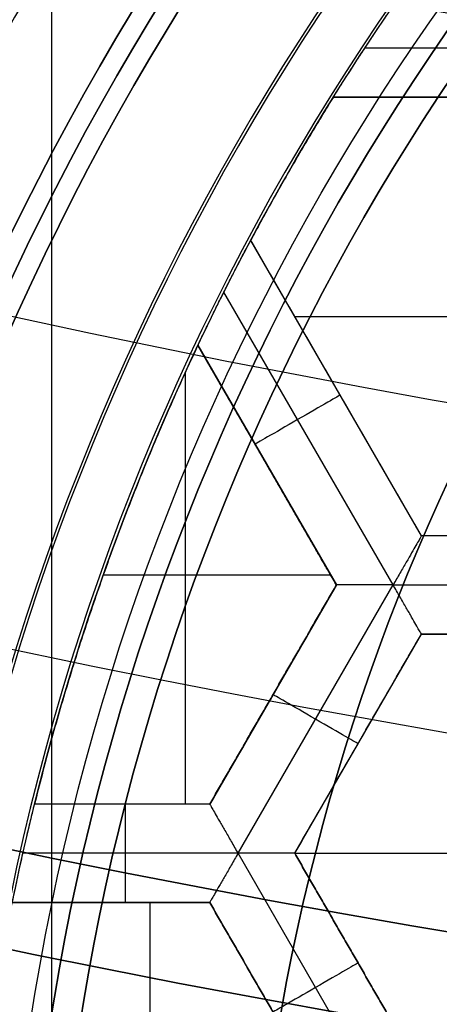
# Model space of a CAD drawing. Header units: centimetres. Extents: x -14.2 to 14.2, y -23.9 to 0.
# Tile 25 of 256: x -0.608 to -0.501, y -22.952 to -22.701. Entities that reach past the tile are written whole.
import ezdxf

# ---------------------------------------------------------------- set-up
doc = ezdxf.new("R2010")
doc.units = ezdxf.units.CM
doc.layers.add('Default', color=7, linetype='Continuous', true_color=0x000000)

# ---------------------------------------------------------------- blocks, each defined once
blk = doc.blocks.new('Block 10')
at = {"layer": 'Default', "extrusion": (0, -1, 0)}
for centre, radius in [((0, 20, 11.64412), 3.05615), ((0, 20, 11.74394), 3.15), ((0, 20, 12.75), 3.15), ((0, 20, 12.8), 3.15), ((0, 20, 12.85), 3.15), ((0, 20, 13.5), 3), ((0, 20, 16.45), 3.05), ((0, 20, 16.45), 2.975), ((0, 20, 16.65), 3.05)]:
    blk.add_arc(centre, radius, 0, 180, dxfattribs=at)
at = {"layer": 'Default', "extrusion": (0, 1, 0)}
for centre, radius in [((0, 20, -11.82197), 3.15), ((0, 20, -11.9), 3.15), ((0, 20, -13.625), 3), ((0, 20, -13.75), 3), ((0, 20, -16.05), 2.74451), ((0, 20, -16.08611), 2.84213), ((0, 20, -16.3051), 3.09762), ((0, 20, -16.41899), 3.15), ((0, 20, -16.45), 2.725), ((0, 20, -16.5), 2.725), ((0, 20, -16.5345), 3.15), ((0, 20, -16.55), 3.05), ((0, 20, -16.55), 2.975), ((0, 20, -16.55), 2.725), ((0, 20, -16.65), 3.15), ((0, 20, -16.65), 2.975), ((0, 20, -16.7), 2.925), ((0, 20, -16.7), 2.925)]:
    blk.add_arc(centre, radius, 0, 180, dxfattribs=at)

msp = doc.modelspace()

# ---------------------------------------------------------------- linework, layer by layer
at = {"layer": 'Default'}
for p, q in [((-0.43413, -22.70821, -4.3525), (-0.52027, -22.70821, -4.3525)), ((-0.52827, -22.72071, -4.30625), (-0.44135, -22.72071, -4.30625)), ((-0.50585, -22.83242, -4.30625), (-0.54931, -22.75715, -4.30625)), ((-0.51307, -22.84492, -4.3525), (-0.55614, -22.77032, -4.3525)), ((-0.5381, -22.77657, -4.2725), (-0.4091, -22.77657, -4.2725)), ((-0.56275, -22.78388, -4.30625), (-0.5275, -22.84492, -4.30625)), ((-0.5275, -22.84492, -4.34), (-0.56274, -22.78387, -4.34)), ((-0.56593, -22.90078, -4.2725), (-0.56593, -22.7907, -4.2725)), ((-0.52758, -22.79479, -4.34), (-0.52758, -22.79479, -4.2725)), ((-0.54512, -22.8144, -4.34), (-0.54512, -22.8144, -4.2725)), ((-0.44135, -22.83242, -4.30625), (-0.50585, -22.83242, -4.30625)), ((-0.58684, -22.84233, -4.2725), (-0.529, -22.84233, -4.2725)), ((-0.5275, -22.84492, -4.30625), (-0.55975, -22.90078, -4.30625)), ((-0.55253, -22.91328, -4.3525), (-0.51307, -22.84493, -4.3525)), ((-0.51307, -22.84493, -4.3525), (-0.43413, -22.84493, -4.3525)), ((-0.5381, -22.91328, -4.30625), (-0.50585, -22.85742, -4.30625)), ((-0.50585, -22.85742, -4.30625), (-0.44135, -22.85742, -4.30625)), ((-0.54363, -22.87285, -4.34), (-0.54363, -22.87285, -4.2725)), ((-0.52198, -22.88535, -4.34), (-0.52198, -22.88535, -4.2725)), ((-0.55975, -22.90078, -4.30625), (-0.60435, -22.90078, -4.30625)), ((-0.58205, -22.90078, -4.34), (-0.58205, -22.90078, -4.2725)), ((-0.55253, -22.91328, -4.3525), (-0.6073, -22.91328, -4.3525)), ((-0.51307, -22.98164, -4.3525), (-0.55253, -22.91328, -4.3525)), ((-0.5381, -22.91328, -4.2725), (-0.4091, -22.91328, -4.2725)), ((-0.50585, -22.96914, -4.30625), (-0.5381, -22.91328, -4.30625)), ((-0.60998, -22.92578, -4.30625), (-0.55975, -22.92578, -4.30625)), ((-0.58487, -22.92578, -4.34), (-0.58487, -22.92578, -4.2725)), ((-0.57494, -23.0375, -4.2725), (-0.57494, -22.92578, -4.2725)), ((-0.5275, -22.98164, -4.34), (-0.55975, -22.92578, -4.34)), ((-0.55975, -22.92578, -4.30625), (-0.5275, -22.98164, -4.30625)), ((-0.52197, -22.94121, -4.34), (-0.52197, -22.94121, -4.2725))]:
    msp.add_line(p, q, dxfattribs=at)
at = {"layer": 'Default', "extrusion": (1, 0, 0)}
msp.add_arc((-20.05, -3, -0.6), 3, 90, 180, dxfattribs=at)
at = {"layer": 'Default', "extrusion": (0, 0, -1)}
for centre, radius, start, end in [((0, -23.05, 3), 0.9, 270, 90), ((0, -23.05, 3.79), 0.9, 270, 90), ((0, -23.05, 4.6), 0.855, 270, 90), ((0, -23.05, 4.28676), 0.835, 270, 90), ((0, -23.05, 4.3375), 0.82, 0, 180), ((0, -23.05, 4.295), 0.8075, 270, 90), ((0, -23.05, 4.3125), 0.795, 0, 180), ((0, -23.05, 4.17865), 0.775, 0, 90), ((0, -23.05, 4.2025), 0.7575, 0, 180), ((0, -23.05, 4.245), 0.7575, 270, 90), ((0, -23.05, 4.2725), 0.7275, 0, 180), ((0, -23.05, 3.125), 0.6775, 0, 180), ((0, -23.05, 3.135), 0.6775, 0, 180), ((0, -23.05, 3.1075), 0.6725, 0, 180), ((0, -23.05, 3.145), 0.6725, 0, 180), ((0, -23.05, 4.2725), 0.6675, 0, 180), ((0, -23.05, 3.12652), 0.6125, 0, 180), ((0, -23.05, 3.1125), 0.6075, 0, 180), ((0, -23.05, 3.145), 0.6075, 0, 180), ((0, -23.05, 3.1), 0.6, 270, 90), ((0, -23.05, 3.05), 0.6, 270, 90), ((0, -23.05, 3.1209), 0.55, 0, 180), ((0, -23.05, 4.3525), 0.6225, 33.30284, 47.31304), ((0, -23.05, 4.3525), 0.6225, 26.6973, 33.30284), ((0, -23.05, 4.2725), 0.6225, 28.0633, 31.93684), ((0, -23.05, 4.3525), 0.6225, 12.68706, 26.6973), ((0, -23.05, 4.2725), 0.6225, 13.86919, 25.30956), ((0, -23.05, 4.3525), 0.6225, 0, 12.68706)]:
    msp.add_arc(centre, radius, start, end, dxfattribs=at)
at = {"layer": 'Default'}
for centre, radius, start, end in [((0, -23.05, -4.6), 0.855, 90, 270), ((0, -23.05, -4.58), 0.835, 90, 270), ((0, -23.05, -4.43338), 0.835, 90, 270), ((0, -23.05, -4.3125), 0.7825, 0, 180), ((0, -23.05, -4.207), 0.775, 90, 270), ((0, -23.05, -4.19283), 0.775, 90, 270), ((0, -23.05, -4.2875), 0.7575, 0, 180), ((0, -23.05, -4.245), 0.7575, 0, 180), ((0, -23.05, -3.1), 0.7025, 0, 180), ((0, -23.05, -3.145), 0.6775, 0, 180), ((0, -23.05, -3.12625), 0.6725, 0, 180), ((0, -23.05, -4.3675), 0.6675, 0, 180), ((0, -23.05, -4.32), 0.6675, 0, 180), ((0, -23.05, -4.3975), 0.6375, 0, 180), ((0, -23.05, -3.1075), 0.63677, 0, 180), ((0, -23.05, -3.145), 0.62317, 0, 180), ((0, -23.05, -4.37848), 0.6075, 0, 180), ((0, -23.05, -4.3975), 0.6075, 0, 180), ((0, -23.05, -4.38799), 0.6075, 0, 180), ((0, -23.05, -3.12875), 0.6075, 0, 180), ((0, -23.05, -3), 0.6, 90, 270), ((0, -23.05, -3.1125), 0.55, 0, 180), ((0, -23.05, -3.12929), 0.55, 0, 180), ((0, -23.05, -4.3575), 0.7275, 145, 170)]:
    msp.add_arc(centre, radius, start, end, dxfattribs=at)
at = {"layer": 'Default', "extrusion": (-0.5, 0.866025, -8.88178e-15)}
msp.add_arc((11.86679, -4.34, -19.47913), 0.0125, 180, 0, dxfattribs=at)
at = {"layer": 'Default', "extrusion": (0.5, 0.866025, 0)}
msp.add_arc((-10.97814, -4.34, -20.08029), 0.0125, 180, 0, dxfattribs=at)
at = {"layer": 'Default', "extrusion": (-1, 0, 0)}
msp.add_arc((22.91328, -4.34, 0.58126), 0.0125, 180, 0, dxfattribs=at)
at = {"layer": 'Default', "extrusion": (-0.5, 0.866025, 0)}
msp.add_arc((11.93515, -4.34, -19.60669), 0.0125, 180, 0, dxfattribs=at)
at = {"layer": 'Default'}
for points, degree in [([(0, -23.95, -4.58), (-0.02354, -23.95, -4.58), (-0.07064, -23.94816, -4.57997), (-0.14099, -23.93982, -4.57998), (-0.21022, -23.92605, -4.57998), (-0.27839, -23.90684, -4.57998), (-0.34478, -23.88234, -4.57998), (-0.40892, -23.85278, -4.57998), (-0.47076, -23.81815, -4.57998), (-0.5295, -23.77889, -4.57998), (-0.58506, -23.73511, -4.57998), (-0.63709, -23.68701, -4.57998), (-0.68501, -23.63517, -4.57998), (-0.72886, -23.57956, -4.57998), (-0.76818, -23.5207, -4.57998), (-0.80269, -23.45909, -4.57998), (-0.83237, -23.39473, -4.57998), (-0.85682, -23.32842, -4.57998), (-0.87602, -23.26037, -4.57998), (-0.88984, -23.19087, -4.57998), (-0.89814, -23.12075, -4.57998), (-0.90093, -23.05, -4.57998), (-0.89814, -22.97925, -4.57998), (-0.88985, -22.90914, -4.57998), (-0.87602, -22.83963, -4.57998), (-0.85682, -22.77158, -4.57998), (-0.83237, -22.70527, -4.57998), (-0.80269, -22.64091, -4.57998), (-0.76819, -22.57931, -4.57998), (-0.72886, -22.52044, -4.57998), (-0.68501, -22.46483, -4.57998), (-0.63709, -22.41299, -4.57998), (-0.58506, -22.36489, -4.57998), (-0.52951, -22.32111, -4.57998), (-0.47076, -22.28185, -4.57998), (-0.40892, -22.24722, -4.57998), (-0.34478, -22.21766, -4.57998), (-0.27839, -22.19316, -4.57998), (-0.21023, -22.17395, -4.57998), (-0.14099, -22.16018, -4.57998), (-0.07064, -22.15184, -4.57997), (-0.02354, -22.15, -4.58), (0, -22.15, -4.58)], 3), ([(0, -23.92999, -4.59999), (-0.02307, -23.92999, -4.59999), (-0.06904, -23.92817, -4.6), (-0.13786, -23.92003, -4.6), (-0.20555, -23.90657, -4.6), (-0.2722, -23.88778, -4.6), (-0.33711, -23.86383, -4.6), (-0.39982, -23.83492, -4.6), (-0.46029, -23.80106, -4.6), (-0.51773, -23.76268, -4.6), (-0.57205, -23.71987, -4.6), (-0.62292, -23.67284, -4.6), (-0.66977, -23.62215, -4.6), (-0.71265, -23.56778, -4.6), (-0.7511, -23.51023, -4.6), (-0.78484, -23.44999, -4.6), (-0.81385, -23.38706, -4.6), (-0.83776, -23.32223, -4.6), (-0.85654, -23.25569, -4.6), (-0.87005, -23.18773, -4.6), (-0.87816, -23.11918, -4.6), (-0.88089, -23.05, -4.6), (-0.87816, -22.98082, -4.6), (-0.87005, -22.91227, -4.6), (-0.85654, -22.84431, -4.6), (-0.83776, -22.77778, -4.6), (-0.81385, -22.71294, -4.6), (-0.78484, -22.65001, -4.6), (-0.7511, -22.58978, -4.6), (-0.71265, -22.53222, -4.6), (-0.66978, -22.47785, -4.6), (-0.62292, -22.42716, -4.6), (-0.57205, -22.38013, -4.6), (-0.51773, -22.33732, -4.6), (-0.46029, -22.29894, -4.6), (-0.39983, -22.26508, -4.6), (-0.33711, -22.23618, -4.6), (-0.2722, -22.21222, -4.6), (-0.20555, -22.19343, -4.6), (-0.13786, -22.17997, -4.6), (-0.06904, -22.17183, -4.6), (-0.02307, -22.17001, -4.59999), (0, -22.17001, -4.59999)], 3), ([(-0.52027, -22.70821, -4.3525), (-0.51957, -22.70714, -4.3525), (-0.51822, -22.70509, -4.35224), (-0.51629, -22.70222, -4.35111), (-0.51465, -22.6998, -4.3494), (-0.51337, -22.69793, -4.34729), (-0.51248, -22.69663, -4.34495), (-0.51196, -22.69587, -4.3425), (-0.51184, -22.69571, -4.34084), (-0.51184, -22.69571, -4.34)], 3), ([(-0.52827, -22.72071, -4.2725), (-0.52827, -22.72071, -4.30625), (-0.52827, -22.72071, -4.34)], 2), ([(-0.44135, -22.72071, -4.2725), (-0.48481, -22.72071, -4.2725), (-0.52827, -22.72071, -4.2725)], 2), ([(-0.44135, -22.72071, -4.34), (-0.48481, -22.72071, -4.34), (-0.52827, -22.72071, -4.34)], 2), ([(-0.5391, -22.73875, -4.3525), (-0.5391, -22.73875, -4.3125), (-0.5391, -22.73875, -4.2725)], 2), ([(-0.55614, -22.77033, -4.3525), (-0.55556, -22.76919, -4.3525), (-0.55447, -22.76702, -4.35224), (-0.55292, -22.76402, -4.35113), (-0.55161, -22.76149, -4.34946), (-0.55057, -22.75952, -4.34737), (-0.54984, -22.75814, -4.34504), (-0.54941, -22.75733, -4.34255), (-0.54931, -22.75715, -4.34086), (-0.54931, -22.75715, -4.34)], 3), ([(-0.54931, -22.75715, -4.34), (-0.54931, -22.75715, -4.30625), (-0.54931, -22.75715, -4.2725)], 2), ([(-0.50585, -22.83242, -4.2725), (-0.52758, -22.79479, -4.2725), (-0.54931, -22.75715, -4.2725)], 2), ([(-0.50585, -22.83243, -4.34), (-0.52758, -22.79479, -4.34), (-0.54931, -22.75715, -4.34)], 2), ([(-0.56275, -22.78388, -4.2725), (-0.56275, -22.78388, -4.30625), (-0.56275, -22.78388, -4.34)], 2), ([(-0.5275, -22.84492, -4.2725), (-0.54512, -22.8144, -4.2725), (-0.56275, -22.78388, -4.2725)], 2), ([(-0.5275, -22.84492, -4.34), (-0.54512, -22.8144, -4.34), (-0.56275, -22.78388, -4.34)], 2), ([(-0.50585, -22.83243, -4.34), (-0.50585, -22.83243, -4.34086), (-0.50595, -22.83261, -4.34258), (-0.50641, -22.83341, -4.34509), (-0.50719, -22.83476, -4.34744), (-0.50829, -22.83666, -4.34952), (-0.50968, -22.83907, -4.35117), (-0.5113, -22.84188, -4.35225), (-0.51247, -22.8439, -4.3525), (-0.51307, -22.84493, -4.3525)], 3), ([(-0.44135, -22.83242, -4.2725), (-0.4736, -22.83242, -4.2725), (-0.50585, -22.83242, -4.2725)], 2), ([(-0.50585, -22.83242, -4.2725), (-0.50585, -22.83243, -4.30625), (-0.50585, -22.83243, -4.34)], 2), ([(-0.44135, -22.83243, -4.34), (-0.4736, -22.83243, -4.34), (-0.50585, -22.83243, -4.34)], 2), ([(-0.58609, -22.84024, -4.3525), (-0.58609, -22.84024, -4.3125), (-0.58609, -22.84024, -4.2725)], 2), ([(-0.5275, -22.84492, -4.2725), (-0.54363, -22.87285, -4.2725), (-0.55975, -22.90078, -4.2725)], 2), ([(-0.55975, -22.90078, -4.34), (-0.54362, -22.87285, -4.34), (-0.5275, -22.84492, -4.34)], 2), ([(-0.5275, -22.84492, -4.34), (-0.5275, -22.84492, -4.30625), (-0.5275, -22.84492, -4.2725)], 2), ([(-0.51307, -22.84493, -4.3525), (-0.51425, -22.84493, -4.3525), (-0.51658, -22.84492, -4.35225), (-0.51983, -22.84492, -4.35117), (-0.52261, -22.84492, -4.34952), (-0.52481, -22.84492, -4.34744), (-0.52637, -22.84492, -4.34509), (-0.52729, -22.84492, -4.34258), (-0.5275, -22.84492, -4.34086), (-0.5275, -22.84492, -4.34)], 3), ([(-0.50585, -22.85742, -4.34), (-0.50585, -22.85742, -4.34086), (-0.50595, -22.85725, -4.34258), (-0.50642, -22.85645, -4.34509), (-0.50719, -22.8551, -4.34744), (-0.50829, -22.8532, -4.34952), (-0.50968, -22.85078, -4.35117), (-0.51131, -22.84797, -4.35225), (-0.51247, -22.84595, -4.3525), (-0.51307, -22.84493, -4.3525)], 3), ([(-0.5381, -22.91328, -4.2725), (-0.52198, -22.88535, -4.2725), (-0.50585, -22.85742, -4.2725)], 2), ([(-0.5381, -22.91328, -4.34), (-0.52198, -22.88535, -4.34), (-0.50585, -22.85742, -4.34)], 2), ([(-0.44135, -22.85742, -4.34), (-0.4736, -22.85742, -4.34), (-0.50585, -22.85742, -4.34)], 2), ([(-0.50585, -22.85742, -4.2725), (-0.4736, -22.85742, -4.2725), (-0.44135, -22.85742, -4.2725)], 2), ([(-0.50585, -22.85742, -4.34), (-0.50585, -22.85742, -4.30625), (-0.50585, -22.85742, -4.2725)], 2), ([(-0.6073, -22.91328, -4.3525), (-0.60708, -22.91232, -4.3525), (-0.60666, -22.91044, -4.35228), (-0.60603, -22.90774, -4.35132), (-0.60546, -22.90534, -4.34979), (-0.60498, -22.90336, -4.34777), (-0.60462, -22.90189, -4.34539), (-0.6044, -22.90099, -4.34275), (-0.60435, -22.90078, -4.34094), (-0.60435, -22.90078, -4.34)], 3), ([(-0.60435, -22.90078, -4.34), (-0.60435, -22.90078, -4.30625), (-0.60435, -22.90078, -4.2725)], 2), ([(-0.55975, -22.90078, -4.2725), (-0.58205, -22.90078, -4.2725), (-0.60435, -22.90078, -4.2725)], 2), ([(-0.55975, -22.90078, -4.34), (-0.58205, -22.90078, -4.34), (-0.60435, -22.90078, -4.34)], 2), ([(-0.55975, -22.90078, -4.2725), (-0.55975, -22.90078, -4.30625), (-0.55975, -22.90078, -4.34)], 2), ([(-0.55975, -22.90078, -4.34), (-0.55975, -22.90078, -4.34086), (-0.55964, -22.90096, -4.34258), (-0.55918, -22.90176, -4.34509), (-0.5584, -22.90311, -4.34744), (-0.55731, -22.90501, -4.34952), (-0.55591, -22.90742, -4.35117), (-0.55429, -22.91024, -4.35225), (-0.55313, -22.91226, -4.3525), (-0.55253, -22.91328, -4.3525)], 3), ([(-0.55253, -22.91328, -4.3525), (-0.55313, -22.91431, -4.3525), (-0.55429, -22.91633, -4.35225), (-0.55591, -22.91914, -4.35117), (-0.55731, -22.92155, -4.34952), (-0.5584, -22.92345, -4.34744), (-0.55918, -22.9248, -4.34509), (-0.55965, -22.9256, -4.34258), (-0.55975, -22.92578, -4.34086), (-0.55975, -22.92578, -4.34)], 3), ([(-0.5381, -22.91328, -4.34), (-0.5381, -22.91328, -4.34086), (-0.5383, -22.91328, -4.34258), (-0.53923, -22.91328, -4.34509), (-0.54079, -22.91328, -4.34744), (-0.54298, -22.91328, -4.34952), (-0.54577, -22.91328, -4.35117), (-0.54901, -22.91328, -4.35225), (-0.55135, -22.91328, -4.3525), (-0.55253, -22.91328, -4.3525)], 3), ([(-0.5381, -22.91328, -4.2725), (-0.5381, -22.91328, -4.30625), (-0.5381, -22.91328, -4.34)], 2), ([(-0.5381, -22.91328, -4.34), (-0.52198, -22.94121, -4.34), (-0.50585, -22.96914, -4.34)], 2), ([(-0.50585, -22.96914, -4.2725), (-0.52198, -22.94121, -4.2725), (-0.5381, -22.91328, -4.2725)], 2), ([(-0.55975, -22.92578, -4.2725), (-0.58487, -22.92578, -4.2725), (-0.60998, -22.92578, -4.2725)], 2), ([(-0.55975, -22.92578, -4.34), (-0.58487, -22.92578, -4.34), (-0.60998, -22.92578, -4.34)], 2), ([(-0.55975, -22.92578, -4.34), (-0.55975, -22.92578, -4.30625), (-0.55975, -22.92578, -4.2725)], 2), ([(-0.55975, -22.92578, -4.2725), (-0.54363, -22.95371, -4.2725), (-0.5275, -22.98164, -4.2725)], 2), ([(-0.5275, -22.98164, -4.34), (-0.54362, -22.95371, -4.34), (-0.55975, -22.92578, -4.34)], 2)]:
    msp.add_open_spline(points, degree=degree, dxfattribs=at)
for points, knots in [([(-0.52827, -22.72071, -4.34), (-0.52827, -22.72071, -4.34086), (-0.52816, -22.72053, -4.34255), (-0.52767, -22.71975, -4.34503), (-0.52684, -22.71842, -4.34737), (-0.52566, -22.71655, -4.34945), (-0.52413, -22.71415, -4.35113), (-0.5223, -22.71131, -4.35224), (-0.52097, -22.70927, -4.3525), (-0.52027, -22.70821, -4.3525)], [-0.2164078, -0.2164078, -0.2164078, -0.2164078, -0.1854919, -0.1545761, -0.1236602, -0.0927444, -0.0618285, -0.0309127, 0, 0, 0, 0]), ([(-0.56275, -22.78388, -4.34), (-0.56275, -22.78388, -4.34084), (-0.56266, -22.78369, -4.3425), (-0.56226, -22.78286, -4.34495), (-0.56159, -22.78144, -4.34729), (-0.56061, -22.7794, -4.3494), (-0.55933, -22.77677, -4.35111), (-0.55781, -22.77366, -4.35223), (-0.55671, -22.77147, -4.3525), (-0.55614, -22.77033, -4.3525)], [-0.2180985, -0.2180985, -0.2180985, -0.2180985, -0.1869411, -0.1557837, -0.1246263, -0.0934689, -0.0623115, -0.0311541, 0, 0, 0, 0]), ([(-0.60998, -22.92578, -4.34), (-0.60998, -22.92578, -4.34094), (-0.60994, -22.92557, -4.34277), (-0.60975, -22.92466, -4.34542), (-0.60945, -22.92318, -4.3478), (-0.60903, -22.9212, -4.34981), (-0.60852, -22.91881, -4.35133), (-0.60794, -22.91612, -4.35228), (-0.60752, -22.91425, -4.3525), (-0.6073, -22.91328, -4.3525)], [-0.1997013, -0.1997013, -0.1997013, -0.1997013, -0.1711719, -0.1426425, -0.1141132, -0.0855838, -0.0570544, -0.028525, 0, 0, 0, 0])]:
    msp.add_open_spline(points, degree=3, knots=knots, dxfattribs=at)
for points, weights in [([(-0.52827, -22.72071, -4.3125), (-0.53941, -22.73857, -4.3125), (-0.54931, -22.75715, -4.3125)], [0.998334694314, 0.997764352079, 0.998334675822]), ([(-0.56275, -22.78388, -4.3125), (-0.5894, -22.84025, -4.3125), (-0.60435, -22.90078, -4.3125)], [0.997490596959, 0.992612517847, 0.997669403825])]:
    msp.add_rational_spline(points, weights, degree=2, dxfattribs=at)

# ---------------------------------------------------------------- block references
at = {"layer": 'Default', "extrusion": (0, -1, 0)}
msp.add_blockref('Block 10', (0, 0), dxfattribs=at)

doc.saveas('drawing.dxf')
